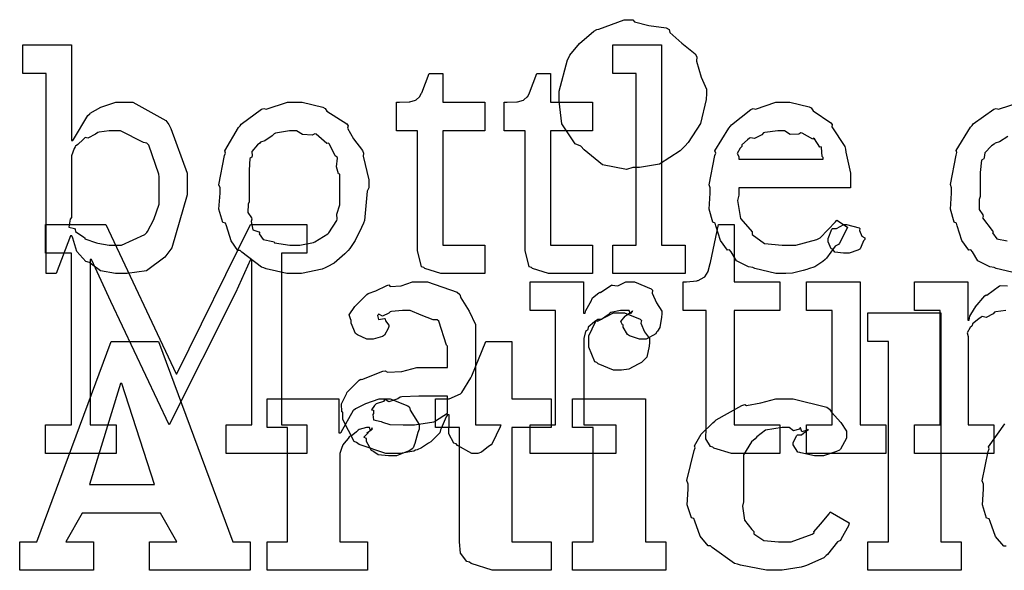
# Model space of a CAD drawing. Extents: x 0 to 8.5, y 0 to 11.
# Tile 6 of 256: x 1.502 to 1.981, y 2.059 to 2.326. Entities that reach past the tile are written whole.
import ezdxf

# ---------------------------------------------------------------- set-up
doc = ezdxf.new("R2010")
doc.units = 0
doc.layers.get('0').update_dxf_attribs({"linetype": 'CONTINUOUS'})

msp = doc.modelspace()

# ---------------------------------------------------------------- linework, layer by layer
at = {"color": 0}
for points in [[(1.80035, 2.3265), (1.80111, 2.32542), (1.80806, 2.32362), (1.81646, 2.32254), (1.81793, 2.32172), (1.81831, 2.32026), (1.82406, 2.31506), (1.83057, 2.30994), (1.83137, 2.30849), (1.83117, 2.30632), (1.83344, 2.29861), (1.83615, 2.29269), (1.83615, 2.29069), (1.83589, 2.28776), (1.83311, 2.2761), (1.82726, 2.26687), (1.82553, 2.26508), (1.82324, 2.26275), (1.81321, 2.25635), (1.80354, 2.25467), (1.80035, 2.25467), (1.79715, 2.25375), (1.78549, 2.25592), (1.77669, 2.26335), (1.77496, 2.26508), (1.77229, 2.26622), (1.76574, 2.27588), (1.76454, 2.287), (1.76454, 2.29069), (1.76449, 2.29183), (1.7685, 2.30707), (1.76932, 2.30849), (1.76964, 2.30919), (1.77436, 2.315), (1.78131, 2.32096), (1.78276, 2.32172), (1.78381, 2.32183), (1.79617, 2.3265), (1.80035, 2.3265)], [(1.55143, 2.20313), (1.54899, 2.20313), (1.54172, 2.20449), (1.53722, 2.20768), (1.53624, 2.20856), (1.53456, 2.20904), (1.53011, 2.21386), (1.52821, 2.22032), (1.52778, 2.22157), (1.52713, 2.22157), (1.52018, 2.20313), (1.51519, 2.20313), (1.51519, 2.30035), (1.5039, 2.30035), (1.5039, 2.31424), (1.52756, 2.31424), (1.52756, 2.26779), (1.52821, 2.26779), (1.5286, 2.26833), (1.53549, 2.27994), (1.53646, 2.28082), (1.53668, 2.28108), (1.54189, 2.28401), (1.54904, 2.28646), (1.55143, 2.28646), (1.55729, 2.28646), (1.5734, 2.27746), (1.57487, 2.27561), (1.5759, 2.2736), (1.58376, 2.25201), (1.58376, 2.24479), (1.58371, 2.24143), (1.57633, 2.2156), (1.57487, 2.21376), (1.57297, 2.2111), (1.56396, 2.20449), (1.55453, 2.20313), (1.55143, 2.20313)], [(1.79064, 2.21701), (1.80192, 2.21701), (1.80192, 2.30035), (1.79064, 2.30035), (1.79064, 2.31424), (1.81429, 2.31424), (1.81429, 2.21701), (1.82579, 2.21701), (1.82579, 2.20313), (1.79064, 2.20313), (1.79064, 2.21701)], [(1.70975, 2.20313), (1.70697, 2.20313), (1.69917, 2.20568), (1.69868, 2.20617), (1.69764, 2.20649), (1.69564, 2.21442), (1.69564, 2.21701), (1.69564, 2.27257), (1.68544, 2.27257), (1.68544, 2.28646), (1.68696, 2.28646), (1.68696, 2.28646), (1.69162, 2.28668), (1.69194, 2.28668), (1.69194, 2.28668), (1.69476, 2.28749), (1.69499, 2.28754), (1.69499, 2.2876), (1.69661, 2.28896), (1.69672, 2.28907), (1.69672, 2.28907), (1.69769, 2.29085), (1.69781, 2.29101), (1.70128, 2.30035), (1.70801, 2.30035), (1.70801, 2.28646), (1.7284, 2.28646), (1.7284, 2.27257), (1.70801, 2.27257), (1.70801, 2.21701), (1.7284, 2.21701), (1.7284, 2.20313), (1.72754, 2.20313), (1.72558, 2.20313), (1.72493, 2.20313), (1.72379, 2.20313), (1.72119, 2.20313), (1.72037, 2.20313), (1.71907, 2.20313), (1.71615, 2.20313), (1.71517, 2.20313), (1.71382, 2.20313), (1.71072, 2.20313), (1.70975, 2.20313)], [(1.7621, 2.20313), (1.75933, 2.20313), (1.75151, 2.20568), (1.75103, 2.20617), (1.75, 2.20649), (1.74799, 2.21442), (1.74799, 2.21701), (1.74799, 2.27257), (1.73779, 2.27257), (1.73779, 2.28646), (1.73931, 2.28646), (1.73931, 2.28646), (1.74397, 2.28668), (1.74431, 2.28668), (1.74431, 2.28668), (1.74713, 2.28749), (1.74735, 2.28754), (1.74735, 2.2876), (1.74897, 2.28896), (1.74908, 2.28907), (1.74908, 2.28907), (1.75006, 2.29085), (1.75017, 2.29101), (1.75364, 2.30035), (1.76036, 2.30035), (1.76036, 2.28646), (1.78076, 2.28646), (1.78076, 2.27257), (1.76036, 2.27257), (1.76036, 2.21701), (1.78076, 2.21701), (1.78076, 2.20313), (1.77989, 2.20313), (1.77794, 2.20313), (1.77729, 2.20313), (1.77615, 2.20313), (1.77354, 2.20313), (1.77274, 2.20313), (1.77143, 2.20313), (1.7685, 2.20313), (1.76753, 2.20313), (1.76617, 2.20313), (1.76307, 2.20313), (1.7621, 2.20313)], [(1.63601, 2.20313), (1.63226, 2.20313), (1.62213, 2.20551), (1.62104, 2.20594), (1.61985, 2.20622), (1.61029, 2.21354), (1.60954, 2.21442), (1.6084, 2.21442), (1.60508, 2.21912), (1.60281, 2.2264), (1.60238, 2.22765), (1.60112, 2.22803), (1.59918, 2.23443), (1.59978, 2.24224), (1.59978, 2.24479), (1.59918, 2.24636), (1.60194, 2.26047), (1.60238, 2.26172), (1.602, 2.26281), (1.60878, 2.27408), (1.60954, 2.27496), (1.61008, 2.27572), (1.6199, 2.28299), (1.62104, 2.28342), (1.62213, 2.28304), (1.63254, 2.28646), (1.63601, 2.28646), (1.63971, 2.28646), (1.64963, 2.28396), (1.65076, 2.28342), (1.65169, 2.28207), (1.66129, 2.27593), (1.66206, 2.27496), (1.66168, 2.27387), (1.66456, 2.26867), (1.669, 2.26303), (1.66943, 2.26172), (1.66928, 2.26019), (1.67204, 2.24864), (1.67204, 2.24479), (1.67122, 2.24322), (1.66986, 2.22894), (1.66943, 2.22765), (1.6684, 2.22558), (1.66536, 2.21924), (1.66282, 2.21539), (1.66206, 2.21442), (1.66037, 2.21283), (1.65522, 2.20817), (1.65186, 2.20649), (1.65076, 2.20594), (1.64942, 2.20524), (1.63932, 2.20313), (1.63601, 2.20313)], [(1.87354, 2.20313), (1.86979, 2.20313), (1.85965, 2.20568), (1.85856, 2.20617), (1.8565, 2.20637), (1.85064, 2.20942), (1.84804, 2.21376), (1.84728, 2.21463), (1.84631, 2.21457), (1.84293, 2.21918), (1.84071, 2.2264), (1.84033, 2.22765), (1.83914, 2.22808), (1.83735, 2.23454), (1.83794, 2.24224), (1.83794, 2.24479), (1.83735, 2.24636), (1.84011, 2.26047), (1.84056, 2.26172), (1.84017, 2.26275), (1.84694, 2.27387), (1.84771, 2.27474), (1.84825, 2.2755), (1.85769, 2.28293), (1.85878, 2.28342), (1.85986, 2.28304), (1.86979, 2.28646), (1.8731, 2.28646), (1.87657, 2.28646), (1.88596, 2.28413), (1.88699, 2.28364), (1.88797, 2.28228), (1.89649, 2.27647), (1.89719, 2.27561), (1.89703, 2.27453), (1.90332, 2.26486), (1.90369, 2.26367), (1.90381, 2.2621), (1.90608, 2.2519), (1.90608, 2.24849), (1.90608, 2.24479), (1.85183, 2.24479), (1.85183, 2.24132), (1.85124, 2.23867), (1.85254, 2.22993), (1.85726, 2.22461), (1.85835, 2.22353), (1.85829, 2.22217), (1.86421, 2.21783), (1.87283, 2.21701), (1.87571, 2.21701), (1.87944, 2.21701), (1.88971, 2.21972), (1.89068, 2.22026), (1.89128, 2.2206), (1.89882, 2.22831), (1.89936, 2.22917), (1.90457, 2.22569), (1.90397, 2.22428), (1.90067, 2.21793), (1.90022, 2.21724), (1.89865, 2.21653), (1.89438, 2.21061), (1.89372, 2.21007), (1.89258, 2.2091), (1.88872, 2.20643), (1.88569, 2.2054), (1.88482, 2.20508), (1.88308, 2.20464), (1.87793, 2.2034), (1.87463, 2.20313), (1.87354, 2.20313)], [(1.54775, 2.21701), (1.55186, 2.21701), (1.56326, 2.22211), (1.56424, 2.2231), (1.56446, 2.22364), (1.56749, 2.22944), (1.5701, 2.23693), (1.5701, 2.23936), (1.5701, 2.25022), (1.57004, 2.25146), (1.56521, 2.26551), (1.56424, 2.2665), (1.5625, 2.26687), (1.55143, 2.27257), (1.54775, 2.27257), (1.5459, 2.27257), (1.54096, 2.27186), (1.54036, 2.27171), (1.53922, 2.27089), (1.53543, 2.26899), (1.53429, 2.26926), (1.53407, 2.2691), (1.53331, 2.26824), (1.53065, 2.26585), (1.52951, 2.26508), (1.52929, 2.26476), (1.52886, 2.26389), (1.52756, 2.26031), (1.52756, 2.25911), (1.52756, 2.23047), (1.52692, 2.22954), (1.52626, 2.22569), (1.52897, 2.22504), (1.52929, 2.22461), (1.52946, 2.22358), (1.53358, 2.22081), (1.53407, 2.22049), (1.53401, 2.22), (1.53976, 2.21804), (1.54036, 2.21789), (1.54036, 2.21789), (1.5459, 2.21701), (1.54775, 2.21701)], [(1.63601, 2.21701), (1.63846, 2.21701), (1.64507, 2.21832), (1.64578, 2.21853), (1.64578, 2.21853), (1.65207, 2.22244), (1.6525, 2.22287), (1.65261, 2.22293), (1.65642, 2.229), (1.65663, 2.2296), (1.65663, 2.2296), (1.65653, 2.2321), (1.65793, 2.2366), (1.65793, 2.23807), (1.65793, 2.25151), (1.65733, 2.25168), (1.65636, 2.25499), (1.65685, 2.25917), (1.65663, 2.25976), (1.65571, 2.26036), (1.65294, 2.26606), (1.6525, 2.2665), (1.65169, 2.26639), (1.64643, 2.27083), (1.64578, 2.27106), (1.64453, 2.27046), (1.63981, 2.27067), (1.63693, 2.27257), (1.63601, 2.27257), (1.63351, 2.27257), (1.62668, 2.27132), (1.62603, 2.27106), (1.62511, 2.27001), (1.62153, 2.26764), (1.61947, 2.26699), (1.61908, 2.2665), (1.618, 2.26568), (1.61524, 2.26243), (1.61535, 2.26036), (1.61518, 2.25976), (1.61426, 2.25906), (1.61387, 2.25342), (1.61387, 2.25151), (1.61387, 2.23807), (1.61333, 2.23693), (1.61328, 2.23281), (1.61496, 2.23025), (1.61518, 2.2296), (1.61486, 2.22851), (1.61572, 2.2245), (1.61865, 2.22342), (1.61908, 2.22287), (1.61882, 2.2225), (1.62067, 2.21967), (1.62532, 2.21881), (1.62603, 2.21853), (1.62625, 2.21815), (1.63357, 2.21701), (1.63601, 2.21701)], [(1.85183, 2.25868), (1.89285, 2.25868), (1.89285, 2.25956), (1.89231, 2.25999), (1.89193, 2.26438), (1.89176, 2.26476), (1.89111, 2.26465), (1.88851, 2.26861), (1.88807, 2.26887), (1.88769, 2.2685), (1.8826, 2.27138), (1.882, 2.27149), (1.88097, 2.27083), (1.87674, 2.27072), (1.87397, 2.27257), (1.8731, 2.27257), (1.87076, 2.27257), (1.86442, 2.27171), (1.86376, 2.27149), (1.86296, 2.27061), (1.85949, 2.26882), (1.85747, 2.26915), (1.85704, 2.26887), (1.85607, 2.26812), (1.85319, 2.26574), (1.85319, 2.26497), (1.85314, 2.26476), (1.85243, 2.26411), (1.85107, 2.2615), (1.85183, 2.26004), (1.85183, 2.25956), (1.85183, 2.25868)], [(1.51497, 2.12972), (1.52756, 2.12972), (1.52756, 2.21306), (1.51497, 2.21306), (1.51497, 2.22694), (1.54428, 2.22694), (1.57835, 2.15446), (1.57878, 2.15446), (1.61458, 2.22694), (1.64193, 2.22694), (1.64193, 2.21306), (1.62956, 2.21306), (1.62956, 2.12972), (1.64193, 2.12972), (1.64193, 2.11583), (1.60265, 2.11583), (1.60265, 2.12972), (1.61524, 2.12972), (1.61524, 2.21001), (1.61458, 2.21001), (1.60721, 2.19374), (1.57508, 2.12972), (1.54665, 2.18961), (1.53733, 2.21001), (1.53668, 2.21001), (1.53668, 2.12972), (1.54926, 2.12972), (1.54926, 2.11583), (1.51497, 2.11583), (1.51497, 2.12972)], [(1.85129, 2.11583), (1.84825, 2.11583), (1.83968, 2.11837), (1.83914, 2.11888), (1.83811, 2.11914), (1.83572, 2.12283), (1.83589, 2.12804), (1.83589, 2.12972), (1.83589, 2.18528), (1.82482, 2.18528), (1.82482, 2.19917), (1.82633, 2.19917), (1.82633, 2.19917), (1.83143, 2.19971), (1.83176, 2.19982), (1.83208, 2.19988), (1.83501, 2.20139), (1.83524, 2.20156), (1.83524, 2.20156), (1.83686, 2.2041), (1.83697, 2.20437), (1.83697, 2.20437), (1.83794, 2.20811), (1.83806, 2.2085), (1.84196, 2.22694), (1.84956, 2.22694), (1.84956, 2.19917), (1.87169, 2.19917), (1.87169, 2.18528), (1.84956, 2.18528), (1.84956, 2.12972), (1.87169, 2.12972), (1.87169, 2.11583), (1.87071, 2.11583), (1.86849, 2.11583), (1.86778, 2.11583), (1.86654, 2.11583), (1.86372, 2.11583), (1.86279, 2.11583), (1.86139, 2.11583), (1.85818, 2.11583), (1.85715, 2.11583), (1.85568, 2.11583), (1.85238, 2.11583), (1.85129, 2.11583)], [(1.90408, 2.21306), (1.90267, 2.21306), (1.89849, 2.21354), (1.89768, 2.21474), (1.89735, 2.215), (1.8966, 2.21517), (1.89518, 2.21864), (1.89518, 2.21978), (1.89518, 2.22021), (1.89518, 2.22021), (1.89697, 2.22467), (1.89735, 2.22499), (1.89735, 2.22499), (1.89931, 2.22499), (1.90289, 2.22694), (1.90408, 2.22694), (1.90408, 2.22694), (1.91021, 2.22532), (1.9106, 2.22499), (1.91049, 2.22412), (1.91157, 2.22131), (1.91297, 2.22049), (1.91297, 2.22021), (1.91297, 2.21978), (1.91243, 2.21903), (1.91124, 2.21636), (1.91081, 2.21522), (1.9106, 2.215), (1.90967, 2.21451), (1.90543, 2.21306), (1.90408, 2.21306)], [(1.685, 2.11583), (1.68028, 2.11583), (1.66726, 2.12017), (1.66612, 2.12104), (1.66488, 2.12153), (1.6594, 2.13226), (1.6594, 2.13579), (1.65886, 2.13607), (1.65881, 2.13997), (1.66103, 2.14447), (1.66135, 2.14513), (1.66124, 2.14524), (1.66732, 2.15142), (1.66808, 2.15186), (1.66857, 2.15164), (1.67876, 2.15576), (1.68001, 2.15597), (1.68115, 2.15522), (1.68799, 2.1556), (1.69532, 2.1575), (1.69781, 2.1575), (1.71018, 2.1575), (1.71018, 2.16792), (1.70985, 2.16846), (1.706, 2.18001), (1.70518, 2.18072), (1.70335, 2.18072), (1.69754, 2.183), (1.69217, 2.18528), (1.69043, 2.18528), (1.68842, 2.18528), (1.683, 2.18474), (1.6824, 2.18463), (1.68175, 2.18386), (1.6786, 2.18246), (1.67686, 2.18349), (1.67654, 2.18332), (1.67654, 2.18311), (1.67626, 2.18278), (1.67681, 2.18083), (1.67969, 2.18138), (1.68001, 2.18115), (1.68018, 2.18024), (1.68175, 2.17817), (1.68175, 2.17746), (1.68147, 2.17649), (1.67958, 2.17324), (1.67914, 2.1729), (1.67871, 2.17253), (1.67415, 2.17139), (1.67264, 2.17139), (1.67101, 2.17139), (1.66656, 2.17339), (1.66612, 2.17378), (1.66558, 2.17399), (1.66351, 2.17904), (1.66351, 2.18072), (1.66336, 2.18072), (1.66249, 2.18317), (1.66531, 2.18713), (1.66569, 2.18767), (1.66596, 2.18804), (1.67111, 2.19308), (1.67176, 2.19353), (1.67176, 2.19347), (1.67546, 2.19482), (1.68078, 2.19743), (1.68175, 2.19764), (1.68246, 2.19689), (1.68767, 2.19726), (1.69331, 2.19917), (1.69521, 2.19917), (1.70047, 2.19917), (1.71496, 2.19413), (1.71625, 2.19308), (1.71669, 2.19146), (1.72071, 2.18494), (1.72385, 2.17839), (1.72385, 2.17617), (1.72385, 2.12972), (1.73622, 2.12972), (1.73579, 2.12879), (1.73193, 2.12067), (1.73144, 2.11996), (1.73025, 2.11914), (1.72683, 2.11637), (1.72504, 2.11583), (1.7245, 2.11583), (1.722, 2.11583), (1.71506, 2.11963), (1.71451, 2.12039), (1.71332, 2.12076), (1.71089, 2.12537), (1.71104, 2.13108), (1.71104, 2.13297), (1.71104, 2.1345), (1.71018, 2.1345), (1.70964, 2.13351), (1.70725, 2.12793), (1.70692, 2.12733), (1.7066, 2.12588), (1.70264, 2.1219), (1.70215, 2.12147), (1.70101, 2.12076), (1.6976, 2.11854), (1.69547, 2.11762), (1.69476, 2.11735), (1.6939, 2.11697), (1.68722, 2.11583), (1.685, 2.11583)], [(1.75043, 2.12972), (1.76281, 2.12972), (1.76281, 2.18528), (1.75043, 2.18528), (1.75043, 2.19917), (1.77626, 2.19917), (1.77626, 2.18397), (1.77713, 2.18397), (1.77713, 2.18397), (1.77746, 2.18517), (1.77962, 2.18896), (1.77994, 2.1894), (1.77994, 2.1894), (1.78065, 2.1914), (1.78386, 2.19385), (1.78429, 2.19417), (1.78456, 2.1939), (1.78961, 2.19743), (1.79015, 2.19764), (1.79015, 2.19754), (1.79308, 2.19726), (1.79688, 2.19917), (1.79818, 2.19917), (1.80111, 2.19917), (1.80914, 2.19575), (1.8099, 2.19504), (1.80963, 2.19368), (1.81174, 2.18901), (1.81446, 2.18494), (1.81446, 2.18354), (1.81424, 2.18192), (1.81342, 2.17697), (1.81228, 2.17518), (1.81185, 2.17464), (1.81142, 2.17383), (1.80686, 2.17139), (1.80533, 2.17139), (1.80354, 2.17139), (1.79861, 2.17301), (1.79818, 2.17333), (1.79769, 2.1735), (1.79557, 2.17714), (1.79557, 2.17833), (1.79531, 2.17833), (1.79443, 2.17996), (1.79665, 2.18246), (1.79688, 2.18267), (1.79682, 2.18267), (1.79676, 2.18267), (1.79981, 2.18479), (1.80012, 2.18485), (1.80012, 2.18506), (1.80003, 2.18468), (1.79904, 2.18354), (1.79856, 2.18528), (1.79839, 2.18528), (1.79779, 2.18528), (1.79644, 2.18528), (1.79601, 2.18528), (1.79428, 2.18528), (1.78961, 2.18419), (1.78907, 2.18397), (1.78831, 2.18306), (1.78504, 2.18087), (1.78315, 2.18083), (1.78276, 2.1805), (1.78168, 2.17974), (1.7786, 2.17719), (1.77838, 2.17606), (1.77821, 2.17572), (1.77729, 2.17503), (1.77647, 2.17165), (1.77647, 2.17051), (1.77647, 2.12972), (1.7921, 2.12972), (1.7921, 2.11583), (1.75043, 2.11583), (1.75043, 2.12972)], [(1.88476, 2.12972), (1.89714, 2.12972), (1.89714, 2.18528), (1.88476, 2.18528), (1.88476, 2.19917), (1.91081, 2.19917), (1.91081, 2.12972), (1.92318, 2.12972), (1.92318, 2.11583), (1.88476, 2.11583), (1.88476, 2.12972)], [(1.79363, 2.15625), (1.7909, 2.15625), (1.78342, 2.15935), (1.78276, 2.15994), (1.78179, 2.16026), (1.77886, 2.16737), (1.77886, 2.16971), (1.77886, 2.17057), (1.77886, 2.17301), (1.78213, 2.17974), (1.78276, 2.18033), (1.7831, 2.18012), (1.79096, 2.18403), (1.79363, 2.18403), (1.79633, 2.18403), (1.80382, 2.18099), (1.80447, 2.18033), (1.80419, 2.17914), (1.80593, 2.17481), (1.80838, 2.17165), (1.80838, 2.17057), (1.80838, 2.16971), (1.80821, 2.16792), (1.80713, 2.16254), (1.80512, 2.1606), (1.80447, 2.15994), (1.80296, 2.15913), (1.79829, 2.15674), (1.79476, 2.15625), (1.79363, 2.15625)], [(1.91456, 2.07292), (1.92453, 2.07292), (1.92453, 2.17014), (1.91456, 2.17014), (1.91456, 2.18403), (1.94993, 2.18403), (1.94993, 2.07292), (1.9599, 2.07292), (1.9599, 2.05903), (1.91456, 2.05903), (1.91456, 2.07292)], [(1.50239, 2.07292), (1.51064, 2.07292), (1.54688, 2.17014), (1.56987, 2.17014), (1.6059, 2.07292), (1.61436, 2.07292), (1.61436, 2.05903), (1.56554, 2.05903), (1.56554, 2.07292), (1.57878, 2.07292), (1.57075, 2.08681), (1.53276, 2.08681), (1.52474, 2.07292), (1.53819, 2.07292), (1.53819, 2.05903), (1.50239, 2.05903), (1.50239, 2.07292)], [(1.73568, 2.05903), (1.73199, 2.05903), (1.72168, 2.06228), (1.72092, 2.06293), (1.71963, 2.06332), (1.71658, 2.06743), (1.71615, 2.07286), (1.71615, 2.07465), (1.71615, 2.12847), (1.70443, 2.12847), (1.70443, 2.14236), (1.70899, 2.14236), (1.71099, 2.14236), (1.71658, 2.14475), (1.71701, 2.14518), (1.71729, 2.14546), (1.72157, 2.15256), (1.722, 2.15343), (1.72894, 2.17014), (1.74154, 2.17014), (1.74154, 2.14236), (1.76064, 2.14236), (1.76064, 2.12847), (1.74154, 2.12847), (1.74154, 2.07292), (1.76064, 2.07292), (1.76064, 2.05903), (1.75825, 2.05903), (1.75288, 2.05903), (1.75108, 2.05903), (1.74724, 2.05903), (1.73856, 2.05903), (1.73568, 2.05903)], [(1.53624, 2.10069), (1.56793, 2.10069), (1.55208, 2.14974), (1.55143, 2.14974), (1.53624, 2.10069)], [(1.69086, 2.12972), (1.69428, 2.12972), (1.70356, 2.13118), (1.70454, 2.13146), (1.70449, 2.13163), (1.71018, 2.13542), (1.71018, 2.13667), (1.71018, 2.14361), (1.69933, 2.14361), (1.69629, 2.14361), (1.68799, 2.14328), (1.68718, 2.14318), (1.68608, 2.14231), (1.68181, 2.14094), (1.68001, 2.14204), (1.67958, 2.14187), (1.67919, 2.14106), (1.67567, 2.13992), (1.67546, 2.13971), (1.67486, 2.13911), (1.67329, 2.13704), (1.67438, 2.13678), (1.67438, 2.13667), (1.67438, 2.13514), (1.67399, 2.13471), (1.67426, 2.13211), (1.67796, 2.13129), (1.67871, 2.13103), (1.67871, 2.13103), (1.68218, 2.12989), (1.68869, 2.12972), (1.69086, 2.12972)], [(1.62256, 2.07292), (1.63254, 2.07292), (1.63254, 2.12847), (1.62256, 2.12847), (1.62256, 2.14236), (1.6575, 2.14236), (1.6575, 2.12588), (1.65815, 2.12588), (1.65853, 2.12608), (1.66465, 2.13683), (1.66553, 2.13758), (1.66575, 2.13764), (1.67057, 2.14003), (1.67703, 2.14236), (1.67919, 2.14236), (1.68235, 2.14236), (1.69103, 2.13894), (1.69179, 2.13824), (1.69206, 2.13678), (1.69656, 2.12993), (1.69656, 2.12761), (1.69581, 2.12592), (1.69433, 2.12056), (1.69353, 2.11854), (1.69308, 2.11806), (1.69189, 2.11719), (1.68544, 2.11458), (1.68332, 2.11458), (1.68158, 2.11458), (1.67654, 2.11518), (1.67453, 2.1166), (1.67399, 2.11697), (1.67329, 2.11724), (1.67096, 2.12164), (1.67096, 2.12304), (1.67068, 2.12299), (1.66954, 2.12364), (1.67165, 2.12588), (1.67182, 2.12608), (1.6716, 2.12597), (1.67101, 2.12571), (1.67356, 2.12761), (1.67378, 2.12761), (1.67356, 2.12825), (1.67344, 2.12788), (1.67279, 2.12674), (1.67236, 2.12847), (1.67225, 2.12847), (1.6709, 2.12847), (1.66726, 2.12739), (1.66683, 2.12717), (1.66607, 2.12636), (1.66342, 2.12414), (1.6626, 2.12408), (1.66249, 2.12392), (1.66194, 2.1231), (1.6601, 2.12071), (1.6594, 2.1199), (1.65924, 2.11957), (1.6589, 2.11876), (1.65793, 2.11583), (1.65793, 2.11481), (1.65793, 2.07292), (1.67139, 2.07292), (1.67139, 2.05903), (1.62256, 2.05903), (1.62256, 2.07292)], [(1.77106, 2.07292), (1.78103, 2.07292), (1.78103, 2.12847), (1.77106, 2.12847), (1.77106, 2.14236), (1.80643, 2.14236), (1.80643, 2.07292), (1.8164, 2.07292), (1.8164, 2.05903), (1.77106, 2.05903), (1.77106, 2.07292)], [(1.8699, 2.05903), (1.86524, 2.05903), (1.85254, 2.06158), (1.85124, 2.06207), (1.84972, 2.06239), (1.83886, 2.07004), (1.838, 2.07096), (1.83686, 2.0709), (1.83296, 2.07563), (1.8304, 2.08296), (1.82997, 2.08421), (1.82878, 2.08453), (1.82667, 2.09076), (1.82715, 2.09842), (1.82715, 2.10092), (1.82661, 2.1026), (1.83003, 2.11724), (1.83062, 2.11849), (1.83035, 2.11947), (1.8335, 2.12517), (1.83914, 2.13064), (1.84017, 2.13151), (1.84076, 2.13217), (1.85331, 2.13911), (1.85471, 2.13954), (1.85558, 2.13911), (1.86242, 2.14031), (1.86979, 2.14236), (1.87229, 2.14236), (1.87819, 2.14236), (1.89453, 2.13824), (1.89594, 2.13738), (1.89681, 2.13585), (1.90136, 2.13081), (1.90419, 2.12663), (1.90419, 2.12522), (1.90419, 2.12326), (1.90126, 2.11794), (1.90072, 2.1174), (1.89925, 2.11669), (1.89301, 2.11458), (1.89094, 2.11458), (1.88857, 2.11458), (1.88194, 2.11604), (1.8814, 2.11632), (1.88043, 2.11649), (1.87815, 2.11996), (1.87815, 2.1211), (1.87815, 2.1211), (1.87993, 2.12457), (1.88032, 2.12478), (1.88032, 2.12478), (1.88226, 2.12489), (1.88504, 2.12706), (1.88553, 2.12717), (1.88553, 2.12761), (1.88499, 2.12711), (1.88249, 2.12636), (1.88183, 2.12825), (1.88163, 2.12825), (1.88112, 2.12765), (1.87831, 2.12674), (1.87619, 2.12847), (1.87554, 2.12847), (1.87283, 2.12847), (1.86481, 2.12706), (1.86062, 2.12381), (1.85969, 2.12283), (1.85792, 2.12136), (1.85406, 2.11518), (1.85406, 2.10921), (1.85406, 2.10721), (1.85406, 2.09224), (1.85357, 2.09022), (1.8546, 2.08333), (1.85818, 2.07878), (1.85906, 2.0779), (1.85906, 2.07682), (1.86393, 2.07357), (1.87115, 2.07292), (1.87358, 2.07292), (1.87728, 2.07292), (1.88743, 2.07656), (1.88835, 2.07726), (1.88824, 2.07764), (1.8915, 2.08143), (1.89572, 2.08649), (1.89615, 2.08746), (1.90549, 2.08203), (1.90511, 2.08062), (1.90158, 2.07433), (1.90115, 2.07357), (1.89979, 2.07286), (1.89492, 2.06674), (1.89421, 2.06619), (1.89312, 2.06506), (1.88476, 2.06131), (1.88379, 2.06099), (1.88217, 2.06049), (1.87294, 2.05903), (1.8699, 2.05903)]]:
    msp.add_lwpolyline(points, close=True, dxfattribs=at)
for points in [[(1.98719, 2.20313), (1.97689, 2.20568), (1.97581, 2.20617), (1.97374, 2.20637), (1.96789, 2.20942), (1.96528, 2.21376), (1.96451, 2.21463), (1.96354, 2.21457), (1.96018, 2.21918), (1.95796, 2.2264), (1.95757, 2.22765), (1.95637, 2.22808), (1.95458, 2.23454), (1.95518, 2.24224), (1.95518, 2.24479), (1.95458, 2.24642), (1.95736, 2.26069), (1.95779, 2.26193), (1.95742, 2.26297), (1.96436, 2.27431), (1.96517, 2.27518), (1.96571, 2.27588), (1.97575, 2.28299), (1.97689, 2.28342), (1.97797, 2.28304), (1.98856, 2.28646)], [(1.98247, 2.26981), (1.9784, 2.26725), (1.97629, 2.26654), (1.97581, 2.26606), (1.9745, 2.26525), (1.97131, 2.26183), (1.97108, 2.25956), (1.97081, 2.2589), (1.96978, 2.25825), (1.96907, 2.25222), (1.96907, 2.25022), (1.96907, 2.24067), (1.96858, 2.23921), (1.96853, 2.23432), (1.97032, 2.23167), (1.9706, 2.2309), (1.97017, 2.23019), (1.97483, 2.22407), (1.97538, 2.22353), (1.9751, 2.22304), (1.97721, 2.22), (1.98221, 2.21907)], [(1.98161, 2.18528), (1.97667, 2.18457), (1.97607, 2.1844), (1.97532, 2.18354), (1.972, 2.18186), (1.97, 2.18229), (1.96957, 2.18201), (1.96847, 2.18126), (1.96539, 2.17876), (1.96511, 2.17796), (1.965, 2.17768), (1.96425, 2.17703), (1.96268, 2.17432), (1.96326, 2.17264), (1.96326, 2.17204), (1.96326, 2.12972), (1.97564, 2.12972), (1.97564, 2.11583), (1.93722, 2.11583), (1.93722, 2.12972), (1.93722, 2.12972), (1.9496, 2.12972), (1.9496, 2.18528), (1.93722, 2.18528), (1.93722, 2.19917), (1.96306, 2.19917), (1.96306, 2.1805), (1.96371, 2.1805), (1.96371, 2.1805), (1.96397, 2.18246), (1.96636, 2.18625), (1.96674, 2.18679), (1.96664, 2.18685), (1.9714, 2.19243), (1.97194, 2.19287), (1.97233, 2.19271), (1.9784, 2.19715), (1.97911, 2.19743), (1.97911, 2.19743), (1.98236, 2.19721)], [(1.98172, 2.07075), (1.98053, 2.07075), (1.97646, 2.07542), (1.9739, 2.08274), (1.97347, 2.08399), (1.97222, 2.08436), (1.97017, 2.09076), (1.97065, 2.09842), (1.97065, 2.10092), (1.97011, 2.10249), (1.97299, 2.11681), (1.97347, 2.11806), (1.97319, 2.11908), (1.98101, 2.13021)]]:
    msp.add_lwpolyline(points, dxfattribs=at)

doc.saveas('drawing.dxf')
